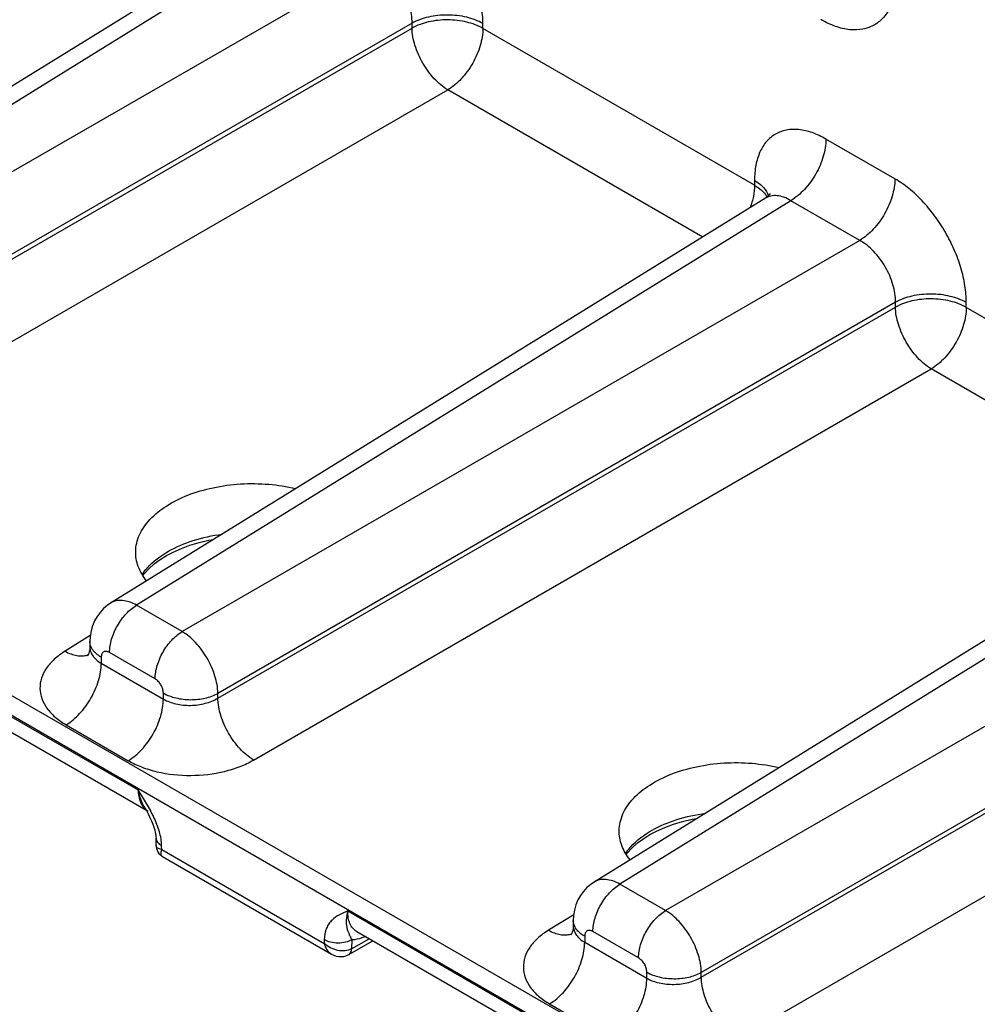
# Model space of a CAD drawing. Header units: inches. Extents: x 0 to 34, y 0 to 22.
# Tile 20 of 157: x 5.9 to 7, y 3.7 to 4.9. Entities that reach past the tile are written whole.
import ezdxf

# ---------------------------------------------------------------- set-up
doc = ezdxf.new("R2010")
doc.units = ezdxf.units.IN
doc.header["$LTSCALE"] = 1.87
doc.header["$MEASUREMENT"] = 0
doc.layers.get('0').update_dxf_attribs({"linetype": 'CONTINUOUS'})

msp = doc.modelspace()

# ---------------------------------------------------------------- linework, layer by layer
at = {"color": 7, "linetype": 'CONTINUOUS'}
for p, q in [((6.1886, 4.9782), (5.4308, 4.5096)), ((6.2181, 4.9755), (5.4607, 4.5071)), ((6.2978, 4.9294), (5.5135, 4.4767)), ((8.9091, 2.3278), (4.4807, 4.8845)), ((8.8992, 2.3105), (4.4708, 4.8672)), ((6.3391, 4.8578), (5.5549, 4.405)), ((6.3391, 4.8523), (6.3391, 4.8578)), ((6.4211, 4.8519), (6.4211, 4.8574)), ((5.5549, 4.3995), (6.3391, 4.8523)), ((6.7355, 4.6704), (6.4211, 4.8519)), ((5.5963, 4.3279), (6.3805, 4.7806)), ((6.6755, 4.6103), (6.3805, 4.7806)), ((6.8979, 4.6776), (6.8182, 4.7237)), ((6.7355, 4.6759), (6.7355, 4.6704)), ((6.7481, 4.6552), (5.9903, 4.1866)), ((6.7776, 4.6524), (6.0202, 4.1841)), ((6.8573, 4.6064), (6.7776, 4.6524)), ((6.8573, 4.6064), (6.073, 4.1536)), ((6.8986, 4.5348), (6.1144, 4.082)), ((6.1144, 4.0765), (6.8986, 4.5292)), ((6.8986, 4.5292), (6.8986, 4.5348)), ((6.9806, 4.5288), (6.9806, 4.5344)), ((7.295, 4.3473), (6.9806, 4.5288)), ((6.1558, 4.0048), (6.94, 4.4576)), ((7.235, 4.2873), (6.94, 4.4576)), ((7.3076, 4.3322), (6.5498, 3.8636)), ((7.3371, 4.3294), (6.5797, 3.8611)), ((7.4168, 4.2834), (6.6325, 3.8306)), ((7.4581, 4.2118), (6.6739, 3.759)), ((6.6739, 3.7534), (7.4581, 4.2062)), ((6.073, 4.1536), (6.0202, 4.1841)), ((5.7053, 4.1531), (6.0221, 3.9702)), ((5.9667, 4.1489), (5.9375, 4.1308)), ((5.9662, 4.1422), (5.9662, 4.1356)), ((5.7156, 4.1294), (6.0336, 3.9458)), ((6.0418, 4.0988), (5.989, 4.1293)), ((6.7153, 3.6818), (7.4995, 4.1346)), ((5.9794, 4.1238), (5.9794, 4.1168)), ((5.9794, 4.1168), (6.0513, 4.0753)), ((6.0513, 4.0753), (6.0513, 4.0823)), ((6.1144, 4.0765), (6.1144, 4.082)), ((5.9388, 4.0456), (6.0107, 4.0041)), ((6.0297, 3.9499), (6.0314, 3.947)), ((6.0429, 3.9058), (6.0428, 3.9145)), ((6.0494, 3.9012), (6.0493, 3.9056)), ((6.0494, 3.9012), (6.2375, 3.7926)), ((6.0504, 3.893), (6.2458, 3.7802)), ((6.6325, 3.8306), (6.5797, 3.8611)), ((6.2648, 3.8301), (6.5816, 3.6472)), ((6.5262, 3.8258), (6.497, 3.8078)), ((6.5257, 3.8192), (6.5257, 3.8126)), ((6.2375, 3.797), (6.2375, 3.7926)), ((6.2692, 3.7863), (6.2896, 3.798)), ((6.2694, 3.7967), (6.2692, 3.7863)), ((6.2751, 3.8064), (6.5931, 3.6228)), ((6.5389, 3.8008), (6.5389, 3.7938)), ((6.6013, 3.7758), (6.5485, 3.8063)), ((6.266, 3.7796), (6.2938, 3.7956)), ((6.5389, 3.7938), (6.6108, 3.7523)), ((6.266, 3.7797), (6.267, 3.7804)), ((6.6108, 3.7523), (6.6108, 3.7593)), ((6.6739, 3.7534), (6.6739, 3.759)), ((6.4983, 3.7226), (6.5702, 3.6811))]:
    msp.add_line(p, q, dxfattribs=at)
for points in [[(6.7537, 4.6607), (6.7537, 4.6608), (6.7536, 4.6606), (6.753, 4.6597), (6.7518, 4.6582), (6.75, 4.6566), (6.7481, 4.6552)], [(6.055, 4.2415), (6.0627, 4.2456), (6.0721, 4.2497), (6.0821, 4.2534), (6.0928, 4.2566), (6.104, 4.2592), (6.1092, 4.2602)], [(6.0276, 4.2185), (6.029, 4.2204), (6.0343, 4.2262), (6.0405, 4.2318), (6.0477, 4.237), (6.055, 4.2415)], [(5.9903, 4.1866), (5.9864, 4.1839), (5.982, 4.1801), (5.978, 4.1758), (5.9745, 4.171), (5.9716, 4.1658), (5.9692, 4.1602), (5.9676, 4.1543), (5.9665, 4.148), (5.9662, 4.1422)], [(5.9662, 4.1356), (5.9661, 4.1329), (5.9656, 4.1304), (5.965, 4.1283), (5.9643, 4.1267), (5.9637, 4.1257), (5.9635, 4.1254)], [(6.0314, 3.947), (6.0337, 3.9426), (6.0358, 3.9384), (6.0376, 3.9344), (6.0391, 3.9307), (6.0403, 3.9272), (6.0413, 3.924), (6.042, 3.921), (6.0424, 3.9183), (6.0427, 3.9159), (6.0428, 3.9145)], [(6.6145, 3.9185), (6.6222, 3.9226), (6.6316, 3.9267), (6.6416, 3.9304), (6.6523, 3.9336), (6.6635, 3.9362), (6.6687, 3.9371)], [(6.5871, 3.8955), (6.5885, 3.8974), (6.5938, 3.9032), (6.6, 3.9088), (6.6072, 3.914), (6.6145, 3.9185)], [(6.0429, 3.9058), (6.0429, 3.9048), (6.0433, 3.9026), (6.044, 3.9005), (6.0449, 3.8985), (6.0462, 3.8966), (6.0478, 3.895), (6.0495, 3.8936), (6.0504, 3.893)], [(6.5498, 3.8636), (6.5459, 3.8609), (6.5415, 3.8571), (6.5375, 3.8528), (6.534, 3.848), (6.5311, 3.8428), (6.5287, 3.8372), (6.5271, 3.8312), (6.526, 3.825), (6.5257, 3.8192)], [(6.5257, 3.8126), (6.5256, 3.8099), (6.5251, 3.8074), (6.5245, 3.8053), (6.5238, 3.8037), (6.5232, 3.8027), (6.523, 3.8024)], [(6.2458, 3.7802), (6.2485, 3.7789), (6.2514, 3.7779), (6.2543, 3.7773), (6.2572, 3.7772), (6.26, 3.7775), (6.2626, 3.7781), (6.2651, 3.7792), (6.266, 3.7796)]]:
    msp.add_lwpolyline(points, dxfattribs=at)
for centre, radius, start, end in [((5.9569, 4.146), 0.0205, 288.0937, 289.005), ((5.957, 4.1457), 0.0203, 289.0025, 291.4325), ((6.0435, 3.9626), 0.0195, 222.9233, 230.403), ((6.0428, 3.9619), 0.0186, 230.4289, 239.9655), ((6.5164, 3.8229), 0.0205, 288.0937, 289.005), ((6.5165, 3.8227), 0.0203, 289.0025, 291.4325), ((6.2587, 3.8046), 0.021, 299.7103, 299.9287), ((6.2635, 3.784), 0.00499, 299.5717, 300.5124)]:
    msp.add_arc(centre, radius, start, end, dxfattribs=at)
for points, knots in [([(6.4211, 4.8574), (6.4211, 4.8639), (6.4199, 4.8775), (6.4152, 4.8981), (6.4075, 4.9188), (6.3973, 4.9391), (6.3848, 4.9581), (6.3707, 4.9751), (6.3553, 4.9895), (6.3441, 4.9974), (6.3384, 5.0006)], [0, 0, 0, 0, 0.114154, 0.237325, 0.366976, 0.500001, 0.633026, 0.762676, 0.885847, 1, 1, 1, 1]), ([(6.3391, 4.8578), (6.3392, 4.8646), (6.3369, 4.879), (6.3281, 4.8992), (6.315, 4.9169), (6.3037, 4.9261), (6.2978, 4.9294)], [0, 0, 0, 0, 0.23771, 0.500001, 0.762291, 1, 1, 1, 1]), ([(6.9, 4.9127), (6.9, 4.9065), (6.899, 4.8945), (6.8942, 4.8781), (6.886, 4.8647), (6.8747, 4.8552), (6.8608, 4.8501), (6.8451, 4.8497), (6.8285, 4.8538), (6.8176, 4.8589), (6.8122, 4.8621)], [0, 0, 0, 0, 0.1449, 0.274525, 0.391115, 0.500002, 0.608888, 0.725478, 0.855102, 1, 1, 1, 1]), ([(6.4211, 4.8574), (6.4153, 4.8607), (6.4019, 4.8657), (6.3803, 4.8681), (6.3586, 4.8659), (6.345, 4.8611), (6.3391, 4.8578)], [0, 0, 0, 0, 0.236704, 0.498909, 0.761707, 1, 1, 1, 1]), ([(6.4211, 4.8519), (6.4153, 4.8552), (6.4019, 4.8601), (6.3803, 4.8625), (6.3586, 4.8603), (6.345, 4.8555), (6.3391, 4.8523)], [0, 0, 0, 0, 0.236704, 0.498909, 0.761707, 1, 1, 1, 1]), ([(6.3805, 4.7806), (6.3747, 4.7841), (6.3637, 4.7936), (6.3509, 4.8113), (6.342, 4.8313), (6.3392, 4.8455), (6.3391, 4.8523)], [0, 0, 0, 0, 0.236718, 0.499999, 0.76328, 1, 1, 1, 1]), ([(6.4211, 4.8519), (6.4211, 4.8452), (6.4186, 4.831), (6.41, 4.8111), (6.3972, 4.7935), (6.3863, 4.7841), (6.3805, 4.7806)], [0, 0, 0, 0, 0.236705, 0.49891, 0.761707, 1, 1, 1, 1]), ([(6.8182, 4.7237), (6.8131, 4.7266), (6.8029, 4.7315), (6.7872, 4.7353), (6.7724, 4.7349), (6.7593, 4.7301), (6.7486, 4.7212), (6.741, 4.7086), (6.7364, 4.6931), (6.7355, 4.6818), (6.7355, 4.6759)], [0, 0, 0, 0, 0.144897, 0.274523, 0.391113, 0.499998, 0.608883, 0.725474, 0.855101, 1, 1, 1, 1]), ([(6.8182, 4.7237), (6.8182, 4.717), (6.8157, 4.7028), (6.807, 4.6829), (6.7943, 4.6653), (6.7834, 4.6559), (6.7776, 4.6524)], [0, 0, 0, 0, 0.236705, 0.49891, 0.761707, 1, 1, 1, 1]), ([(6.7355, 4.6759), (6.7393, 4.6737), (6.746, 4.6688), (6.7505, 4.6616), (6.7517, 4.6581)], [0, 0, 0, 0, 0.542351, 1, 1, 1, 1]), ([(6.8979, 4.6776), (6.8979, 4.6709), (6.8954, 4.6568), (6.8867, 4.6369), (6.874, 4.6193), (6.8631, 4.6099), (6.8573, 4.6064)], [0, 0, 0, 0, 0.236705, 0.49891, 0.761707, 1, 1, 1, 1]), ([(6.9806, 4.5344), (6.9806, 4.5409), (6.9794, 4.5545), (6.9747, 4.575), (6.967, 4.5958), (6.9568, 4.6161), (6.9443, 4.6351), (6.9302, 4.6521), (6.9148, 4.6665), (6.9036, 4.6744), (6.8979, 4.6776)], [0, 0, 0, 0, 0.114154, 0.237325, 0.366976, 0.500001, 0.633026, 0.762676, 0.885847, 1, 1, 1, 1]), ([(6.7355, 4.6704), (6.7355, 4.6661), (6.7345, 4.6571), (6.7319, 4.6485), (6.7303, 4.6442)], [0, 0, 0, 0, 0.477759, 1, 1, 1, 1]), ([(6.7355, 4.6704), (6.7371, 4.6694), (6.7427, 4.6658), (6.7477, 4.6608), (6.75, 4.6565)], [0, 0, 0, 0, 0.277384, 1, 1, 1, 1]), ([(6.7776, 4.6524), (6.775, 4.654), (6.7699, 4.6565), (6.7619, 4.6584), (6.7545, 4.6582), (6.75, 4.6564), (6.7481, 4.6552)], [0, 0, 0, 0, 0.289885, 0.548414, 0.781063, 1, 1, 1, 1]), ([(6.8986, 4.5348), (6.8987, 4.5416), (6.8964, 4.556), (6.8876, 4.5761), (6.8745, 4.5939), (6.8632, 4.6031), (6.8573, 4.6064)], [0, 0, 0, 0, 0.23771, 0.500001, 0.762291, 1, 1, 1, 1]), ([(6.9806, 4.5344), (6.9748, 4.5377), (6.9614, 4.5426), (6.9398, 4.5451), (6.9181, 4.5428), (6.9045, 4.5381), (6.8986, 4.5348)], [0, 0, 0, 0, 0.236704, 0.498909, 0.761707, 1, 1, 1, 1]), ([(6.9806, 4.5288), (6.9748, 4.5322), (6.9614, 4.5371), (6.9398, 4.5395), (6.9181, 4.5373), (6.9045, 4.5325), (6.8986, 4.5292)], [0, 0, 0, 0, 0.236704, 0.498909, 0.761707, 1, 1, 1, 1]), ([(6.94, 4.4576), (6.9342, 4.4611), (6.9232, 4.4705), (6.9104, 4.4883), (6.9015, 4.5083), (6.8987, 4.5225), (6.8986, 4.5292)], [0, 0, 0, 0, 0.236718, 0.499999, 0.76328, 1, 1, 1, 1]), ([(6.9806, 4.5288), (6.9806, 4.5221), (6.9781, 4.508), (6.9695, 4.4881), (6.9567, 4.4705), (6.9458, 4.4611), (6.94, 4.4576)], [0, 0, 0, 0, 0.236705, 0.49891, 0.761707, 1, 1, 1, 1]), ([(6.0193, 4.2464), (6.0193, 4.2496), (6.0202, 4.2561), (6.0246, 4.2692), (6.0357, 4.2848), (6.0552, 4.3003), (6.0802, 4.3126), (6.1092, 4.321), (6.1408, 4.3252), (6.173, 4.3249), (6.1942, 4.3215), (6.2044, 4.3191)], [0, 0, 0, 0, 0.043702, 0.088802, 0.186625, 0.298557, 0.424996, 0.563308, 0.708965, 0.856444, 1, 1, 1, 1]), ([(6.0574, 4.2466), (6.0664, 4.2517), (6.0866, 4.2601), (6.108, 4.2648), (6.1192, 4.2663)], [0, 0, 0, 0, 0.476628, 1, 1, 1, 1]), ([(6.0319, 4.2124), (6.0279, 4.2173), (6.0229, 4.2256), (6.0197, 4.2375), (6.0192, 4.2435), (6.0193, 4.2464)], [0, 0, 0, 0, 0.518119, 0.761359, 1, 1, 1, 1]), ([(6.0268, 4.2197), (6.0285, 4.2223), (6.037, 4.2331), (6.0482, 4.2414), (6.0574, 4.2466)], [0, 0, 0, 0, 0.228247, 1, 1, 1, 1]), ([(5.989, 4.1293), (5.989, 4.1345), (5.9909, 4.1454), (5.9976, 4.1607), (6.0074, 4.1742), (6.0158, 4.1815), (6.0202, 4.1841)], [0, 0, 0, 0, 0.236705, 0.49891, 0.761707, 1, 1, 1, 1]), ([(6.0202, 4.1841), (6.0176, 4.1856), (6.0123, 4.188), (6.0042, 4.1899), (5.9967, 4.1895), (5.9922, 4.1878), (5.9903, 4.1866)], [0, 0, 0, 0, 0.2907, 0.550201, 0.782961, 1, 1, 1, 1]), ([(6.0418, 4.0988), (6.0418, 4.104), (6.0437, 4.1149), (6.0504, 4.1302), (6.0602, 4.1437), (6.0686, 4.151), (6.073, 4.1536)], [0, 0, 0, 0, 0.236705, 0.49891, 0.761707, 1, 1, 1, 1]), ([(6.1144, 4.082), (6.1143, 4.0888), (6.1116, 4.103), (6.1027, 4.123), (6.0898, 4.1408), (6.0789, 4.1502), (6.073, 4.1536)], [0, 0, 0, 0, 0.236835, 0.500001, 0.763166, 1, 1, 1, 1]), ([(5.9794, 4.1238), (5.9774, 4.125), (5.9739, 4.1274), (5.9696, 4.1319), (5.9669, 4.1369), (5.9662, 4.1405), (5.9662, 4.1422)], [0, 0, 0, 0, 0.289804, 0.549051, 0.782229, 1, 1, 1, 1]), ([(5.9375, 4.1308), (5.9331, 4.1281), (5.9251, 4.1222), (5.9156, 4.1116), (5.9097, 4.1), (5.9078, 4.0878), (5.9101, 4.0756), (5.9163, 4.0642), (5.9261, 4.0539), (5.9343, 4.0482), (5.9388, 4.0456)], [0, 0, 0, 0, 0.143927, 0.273278, 0.390287, 0.500047, 0.609796, 0.72678, 0.856099, 1, 1, 1, 1]), ([(5.9375, 4.1308), (5.9397, 4.1296), (5.9442, 4.1275), (5.9509, 4.1256), (5.9574, 4.1251), (5.9614, 4.1258), (5.9633, 4.1264)], [0, 0, 0, 0, 0.285146, 0.545069, 0.781584, 1, 1, 1, 1]), ([(5.9662, 4.1356), (5.9662, 4.1339), (5.9669, 4.1302), (5.9696, 4.1251), (5.9738, 4.1205), (5.9774, 4.118), (5.9794, 4.1168)], [0, 0, 0, 0, 0.221821, 0.456339, 0.714075, 1, 1, 1, 1]), ([(5.989, 4.1293), (5.9878, 4.13), (5.9861, 4.1307), (5.9837, 4.1306), (5.9822, 4.1301), (5.9809, 4.129), (5.9797, 4.127), (5.9794, 4.1251), (5.9794, 4.1238)], [0, 0, 0, 0, 0.273836, 0.390781, 0.499998, 0.609215, 0.726161, 1, 1, 1, 1]), ([(5.9388, 4.0456), (5.9446, 4.0491), (5.9555, 4.0585), (5.9682, 4.0761), (5.9769, 4.096), (5.9794, 4.1101), (5.9794, 4.1168)], [0, 0, 0, 0, 0.238293, 0.50109, 0.763295, 1, 1, 1, 1]), ([(6.0513, 4.0823), (6.0513, 4.0839), (6.0507, 4.0872), (6.0487, 4.0918), (6.0457, 4.0959), (6.0431, 4.0981), (6.0418, 4.0988)], [0, 0, 0, 0, 0.237219, 0.500001, 0.762783, 1, 1, 1, 1]), ([(6.0513, 4.0823), (6.0558, 4.0797), (6.0662, 4.076), (6.0828, 4.0741), (6.0994, 4.0758), (6.1099, 4.0795), (6.1144, 4.082)], [0, 0, 0, 0, 0.236704, 0.498909, 0.761707, 1, 1, 1, 1]), ([(6.0107, 4.0041), (6.0165, 4.0076), (6.0274, 4.017), (6.0401, 4.0346), (6.0488, 4.0545), (6.0513, 4.0686), (6.0513, 4.0753)], [0, 0, 0, 0, 0.238293, 0.50109, 0.763295, 1, 1, 1, 1]), ([(6.0513, 4.0753), (6.0558, 4.0728), (6.0662, 4.0691), (6.0828, 4.0675), (6.0995, 4.0697), (6.1099, 4.0738), (6.1144, 4.0765)], [0, 0, 0, 0, 0.235518, 0.496501, 0.759377, 1, 1, 1, 1]), ([(6.1558, 4.0048), (6.15, 4.0083), (6.139, 4.0178), (6.1261, 4.0355), (6.1172, 4.0555), (6.1145, 4.0697), (6.1144, 4.0765)], [0, 0, 0, 0, 0.236718, 0.499999, 0.76328, 1, 1, 1, 1]), ([(6.0107, 4.0041), (6.0156, 4.0013), (6.0264, 3.9962), (6.0504, 3.989), (6.083, 3.9856), (6.1156, 3.9893), (6.1398, 3.9968), (6.1507, 4.0019), (6.1558, 4.0048)], [0, 0, 0, 0, 0.113833, 0.236511, 0.497864, 0.760382, 0.884425, 1, 1, 1, 1]), ([(6.5788, 3.9234), (6.5788, 3.9266), (6.5797, 3.9331), (6.5841, 3.9462), (6.5952, 3.9618), (6.6147, 3.9773), (6.6397, 3.9896), (6.6687, 3.998), (6.7003, 4.0022), (6.7325, 4.0018), (6.7537, 3.9985), (6.7639, 3.996)], [0, 0, 0, 0, 0.043702, 0.088802, 0.186625, 0.298557, 0.424996, 0.563308, 0.708965, 0.856444, 1, 1, 1, 1]), ([(6.0493, 3.9056), (6.0493, 3.9111), (6.0471, 3.9224), (6.0407, 3.9388), (6.0319, 3.9547), (6.0254, 3.965), (6.0221, 3.9702)], [0, 0, 0, 0, 0.230302, 0.482479, 0.741125, 1, 1, 1, 1]), ([(6.0221, 3.9702), (6.0222, 3.9662), (6.0232, 3.9587), (6.0268, 3.9519), (6.0292, 3.9493)], [0, 0, 0, 0, 0.540593, 1, 1, 1, 1]), ([(6.0297, 3.9499), (6.0279, 3.953), (6.0248, 3.9596), (6.0228, 3.9666), (6.0221, 3.9702)], [0, 0, 0, 0, 0.488179, 1, 1, 1, 1]), ([(6.6169, 3.9235), (6.6259, 3.9287), (6.6461, 3.9371), (6.6675, 3.9417), (6.6787, 3.9433)], [0, 0, 0, 0, 0.476628, 1, 1, 1, 1]), ([(6.5914, 3.8893), (6.5874, 3.8943), (6.5824, 3.9025), (6.5792, 3.9145), (6.5787, 3.9204), (6.5788, 3.9234)], [0, 0, 0, 0, 0.518119, 0.761359, 1, 1, 1, 1]), ([(6.5863, 3.8966), (6.588, 3.8992), (6.5965, 3.91), (6.6077, 3.9184), (6.6169, 3.9235)], [0, 0, 0, 0, 0.228247, 1, 1, 1, 1]), ([(6.0428, 3.9145), (6.0428, 3.9136), (6.0431, 3.9119), (6.0445, 3.9095), (6.0466, 3.9074), (6.0484, 3.9062), (6.0493, 3.9056)], [0, 0, 0, 0, 0.21693, 0.449676, 0.709153, 1, 1, 1, 1]), ([(6.0494, 3.9012), (6.0485, 3.9014), (6.0468, 3.9018), (6.0447, 3.9028), (6.0433, 3.9041), (6.0429, 3.9053), (6.0429, 3.9058)], [0, 0, 0, 0, 0.329432, 0.596693, 0.810766, 1, 1, 1, 1]), ([(6.0504, 3.893), (6.0499, 3.8933), (6.049, 3.8942), (6.0485, 3.8962), (6.0486, 3.8986), (6.0491, 3.9003), (6.0494, 3.9012)], [0, 0, 0, 0, 0.192006, 0.407202, 0.673476, 1, 1, 1, 1]), ([(6.5797, 3.8611), (6.5771, 3.8626), (6.5718, 3.865), (6.5637, 3.8668), (6.5562, 3.8665), (6.5517, 3.8648), (6.5498, 3.8636)], [0, 0, 0, 0, 0.2907, 0.550201, 0.782961, 1, 1, 1, 1]), ([(6.5485, 3.8063), (6.5485, 3.8115), (6.5504, 3.8223), (6.5571, 3.8377), (6.5669, 3.8512), (6.5753, 3.8584), (6.5797, 3.8611)], [0, 0, 0, 0, 0.236705, 0.49891, 0.761707, 1, 1, 1, 1]), ([(6.2648, 3.8301), (6.2615, 3.8287), (6.255, 3.826), (6.2475, 3.8209), (6.2427, 3.8153), (6.2387, 3.808), (6.2376, 3.8014), (6.2375, 3.797)], [0, 0, 0, 0, 0.231085, 0.462031, 0.581935, 0.709194, 1, 1, 1, 1]), ([(6.2648, 3.8301), (6.2639, 3.8266), (6.2627, 3.8204), (6.2631, 3.8127), (6.2644, 3.8077), (6.2658, 3.8042), (6.2674, 3.8006), (6.2687, 3.798), (6.2694, 3.7967)], [0, 0, 0, 0, 0.306328, 0.549004, 0.65384, 0.755886, 0.865911, 1, 1, 1, 1]), ([(6.2751, 3.8064), (6.2734, 3.8074), (6.2702, 3.81), (6.2669, 3.8156), (6.265, 3.8225), (6.2647, 3.8275), (6.2648, 3.8301)], [0, 0, 0, 0, 0.21671, 0.449008, 0.708444, 1, 1, 1, 1]), ([(6.6013, 3.7758), (6.6013, 3.781), (6.6032, 3.7918), (6.6099, 3.8072), (6.6197, 3.8207), (6.6281, 3.8279), (6.6325, 3.8306)], [0, 0, 0, 0, 0.236705, 0.49891, 0.761707, 1, 1, 1, 1]), ([(6.6739, 3.759), (6.6738, 3.7657), (6.6711, 3.78), (6.6622, 3.8), (6.6493, 3.8177), (6.6384, 3.8272), (6.6325, 3.8306)], [0, 0, 0, 0, 0.236835, 0.500001, 0.763166, 1, 1, 1, 1]), ([(6.5389, 3.8008), (6.5369, 3.8019), (6.5334, 3.8044), (6.5291, 3.8089), (6.5264, 3.8139), (6.5257, 3.8175), (6.5257, 3.8192)], [0, 0, 0, 0, 0.289804, 0.549051, 0.782229, 1, 1, 1, 1]), ([(6.497, 3.8078), (6.4926, 3.8051), (6.4846, 3.7992), (6.4751, 3.7886), (6.4692, 3.777), (6.4673, 3.7647), (6.4696, 3.7526), (6.4758, 3.7411), (6.4856, 3.7308), (6.4938, 3.7252), (6.4983, 3.7226)], [0, 0, 0, 0, 0.143927, 0.273278, 0.390287, 0.500047, 0.609796, 0.72678, 0.856099, 1, 1, 1, 1]), ([(6.497, 3.8078), (6.4992, 3.8066), (6.5037, 3.8045), (6.5104, 3.8026), (6.5169, 3.8021), (6.5209, 3.8028), (6.5228, 3.8034)], [0, 0, 0, 0, 0.285146, 0.545069, 0.781584, 1, 1, 1, 1]), ([(6.5257, 3.8126), (6.5257, 3.8108), (6.5264, 3.8072), (6.5291, 3.8021), (6.5333, 3.7975), (6.5369, 3.795), (6.5389, 3.7938)], [0, 0, 0, 0, 0.221821, 0.456339, 0.714075, 1, 1, 1, 1]), ([(6.5485, 3.8063), (6.5473, 3.807), (6.5456, 3.8077), (6.5432, 3.8076), (6.5417, 3.8071), (6.5404, 3.806), (6.5392, 3.804), (6.5389, 3.8021), (6.5389, 3.8008)], [0, 0, 0, 0, 0.273836, 0.390781, 0.499998, 0.609215, 0.726161, 1, 1, 1, 1]), ([(6.2694, 3.7967), (6.2671, 3.7954), (6.2618, 3.7935), (6.2534, 3.7926), (6.245, 3.7936), (6.2398, 3.7956), (6.2375, 3.797)], [0, 0, 0, 0, 0.236672, 0.4989, 0.761728, 1, 1, 1, 1]), ([(6.2852, 3.8005), (6.2839, 3.7999), (6.2788, 3.7979), (6.2733, 3.7967), (6.2694, 3.7967)], [0, 0, 0, 0, 0.270435, 1, 1, 1, 1]), ([(6.2375, 3.7926), (6.2381, 3.79), (6.24, 3.7852), (6.2437, 3.7814), (6.2458, 3.7802)], [0, 0, 0, 0, 0.529793, 1, 1, 1, 1]), ([(6.2691, 3.7863), (6.2669, 3.785), (6.2614, 3.7835), (6.2543, 3.784), (6.2486, 3.7856), (6.2432, 3.788), (6.2395, 3.7906), (6.2375, 3.7926)], [0, 0, 0, 0, 0.228845, 0.482249, 0.613823, 0.745415, 1, 1, 1, 1]), ([(6.266, 3.7797), (6.2665, 3.7799), (6.2675, 3.7807), (6.2688, 3.7829), (6.2692, 3.7849), (6.2692, 3.7863)], [0, 0, 0, 0, 0.2196, 0.454, 1, 1, 1, 1]), ([(6.267, 3.7804), (6.2677, 3.7811), (6.2688, 3.783), (6.2691, 3.7852), (6.2691, 3.7863)], [0, 0, 0, 0, 0.456936, 1, 1, 1, 1]), ([(6.4983, 3.7226), (6.5041, 3.7261), (6.515, 3.7354), (6.5277, 3.7531), (6.5364, 3.773), (6.5389, 3.7871), (6.5389, 3.7938)], [0, 0, 0, 0, 0.238293, 0.50109, 0.763295, 1, 1, 1, 1]), ([(6.6108, 3.7593), (6.6108, 3.7609), (6.6102, 3.7642), (6.6082, 3.7688), (6.6052, 3.7729), (6.6026, 3.775), (6.6013, 3.7758)], [0, 0, 0, 0, 0.237219, 0.500001, 0.762783, 1, 1, 1, 1]), ([(6.5702, 3.6811), (6.576, 3.6846), (6.5869, 3.6939), (6.5996, 3.7116), (6.6083, 3.7315), (6.6108, 3.7456), (6.6108, 3.7523)], [0, 0, 0, 0, 0.238293, 0.50109, 0.763295, 1, 1, 1, 1]), ([(6.6108, 3.7593), (6.6153, 3.7567), (6.6257, 3.7529), (6.6423, 3.7511), (6.6589, 3.7528), (6.6694, 3.7565), (6.6739, 3.759)], [0, 0, 0, 0, 0.236704, 0.498909, 0.761707, 1, 1, 1, 1]), ([(6.6108, 3.7523), (6.6153, 3.7497), (6.6257, 3.746), (6.6423, 3.7445), (6.659, 3.7467), (6.6694, 3.7507), (6.6739, 3.7534)], [0, 0, 0, 0, 0.235518, 0.496501, 0.759377, 1, 1, 1, 1]), ([(6.7153, 3.6818), (6.7095, 3.6853), (6.6985, 3.6947), (6.6856, 3.7125), (6.6767, 3.7325), (6.674, 3.7467), (6.6739, 3.7534)], [0, 0, 0, 0, 0.236718, 0.499999, 0.76328, 1, 1, 1, 1])]:
    msp.add_open_spline(points, degree=3, knots=knots, dxfattribs=at)

doc.saveas('drawing.dxf')
